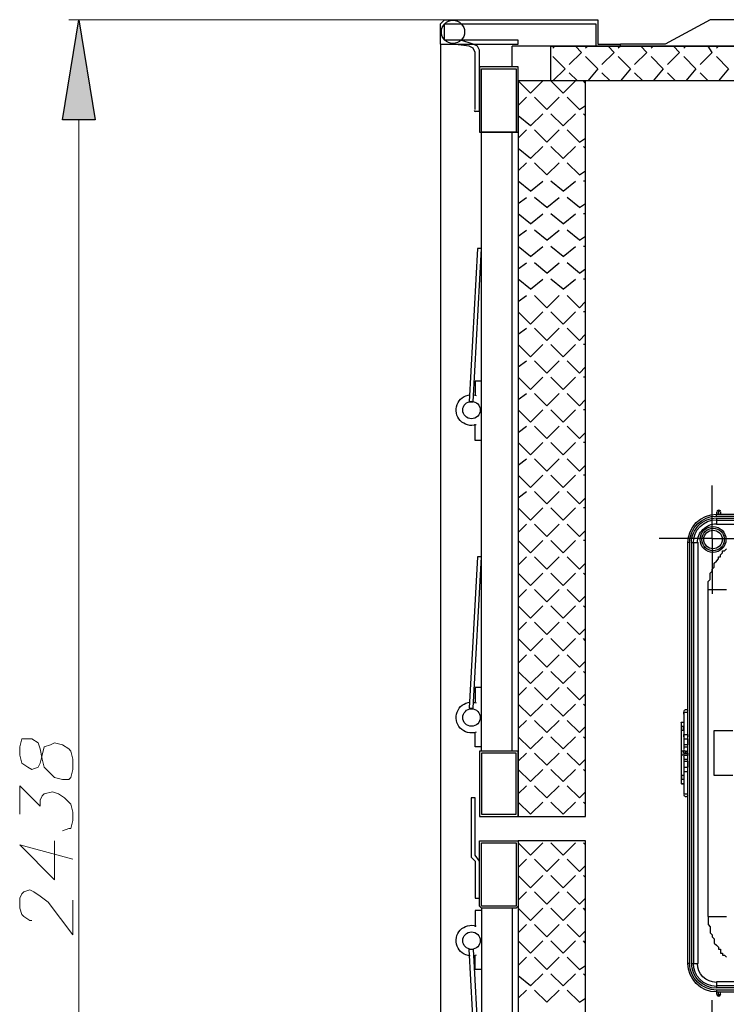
# Model space of a CAD drawing. Header units: millimetres. Extents: x 0 to 1151, y 0 to 297.
# Tile 9 of 93: x 225 to 239, y 135 to 155. Entities that reach past the tile are written whole.
import ezdxf

# ---------------------------------------------------------------- set-up
doc = ezdxf.new("R2010")
doc.units = ezdxf.units.MM
doc.header["$MEASUREMENT"] = 0
doc.layers.get('0').update_dxf_attribs({"linetype": 'CONTINUOUS'})

msp = doc.modelspace()

# ---------------------------------------------------------------- hatches: boundary and pattern name
at = {"true_color": 0x000007}
msp.add_hatch(color=7, dxfattribs=at).paths.add_polyline_path([(226.229, 153.398), (225.552, 153.398), (225.891, 155.473)])

# ---------------------------------------------------------------- linework, layer by layer
at = {"color": 7, "linetype": 'Continuous', "lineweight": 9, "true_color": 0x000007}
for p, q in [((233.511, 155.473), (225.679, 155.473)), ((225.891, 124.019), (225.891, 153.398)), ((224.663, 138.37), (225.764, 138.074))]:
    msp.add_line(p, q, dxfattribs=at)
at = {"color": 7, "linetype": 'Continuous', "lineweight": 25, "true_color": 0x000007}
for p, q in [((399.965, 154.922), (234.865, 154.922)), ((234.865, 154.499), (234.865, 154.922)), ((235.754, 154.922), (235.712, 154.88)), ((236.305, 154.795), (236.178, 154.922)), ((236.432, 154.922), (236.389, 154.88)), ((236.982, 154.795), (236.855, 154.922)), ((237.109, 154.922), (237.067, 154.88)), ((237.109, 154.922), (237.109, 154.965)), ((237.659, 154.795), (237.532, 154.922)), ((237.786, 154.922), (237.744, 154.88)), ((238.337, 154.795), (238.21, 154.922)), ((238.464, 154.922), (238.421, 154.88)), ((239.014, 154.795), (238.929, 154.922)), ((239.141, 154.922), (239.099, 154.88)), ((234.188, 153.568), (234.188, 154.838)), ((235.966, 154.457), (235.712, 154.711)), ((236.305, 154.795), (236.051, 154.541)), ((236.643, 154.457), (236.389, 154.711)), ((236.982, 154.795), (236.728, 154.541)), ((237.321, 154.457), (237.067, 154.711)), ((237.659, 154.795), (237.405, 154.541)), ((237.998, 154.457), (237.744, 154.711)), ((238.337, 154.795), (238.083, 154.541)), ((238.675, 154.457), (238.421, 154.711)), ((239.014, 154.795), (238.76, 154.541)), ((239.353, 154.457), (239.099, 154.711)), ((235.966, 154.457), (235.712, 154.203)), ((236.22, 154.203), (236.051, 154.372)), ((236.643, 154.457), (236.432, 154.203)), ((236.897, 154.203), (236.728, 154.372)), ((237.321, 154.457), (237.109, 154.203)), ((237.575, 154.203), (237.405, 154.372)), ((237.998, 154.457), (237.786, 154.203)), ((238.252, 154.203), (238.083, 154.372)), ((238.675, 154.457), (238.464, 154.203)), ((238.929, 154.203), (238.76, 154.372)), ((239.353, 154.457), (239.141, 154.203)), ((235.246, 153.949), (234.992, 154.203)), ((235.246, 153.949), (235.5, 154.203)), ((235.924, 153.949), (235.67, 154.203)), ((235.924, 153.949), (236.178, 154.203)), ((236.389, 154.16), (236.347, 154.203)), ((234.992, 153.695), (235.162, 153.864)), ((235.585, 153.61), (235.331, 153.864)), ((235.585, 153.61), (235.839, 153.864)), ((236.262, 153.61), (236.008, 153.864)), ((236.262, 153.61), (236.389, 153.695)), ((234.188, 153.568), (234.103, 153.568)), ((235.246, 153.271), (234.992, 153.483)), ((235.246, 153.271), (235.5, 153.525)), ((235.924, 153.271), (235.67, 153.525)), ((235.924, 153.271), (236.178, 153.525)), ((236.389, 153.483), (236.347, 153.525)), ((234.23, 140.317), (234.23, 153.144)), ((234.865, 140.317), (234.865, 153.144)), ((234.992, 153.017), (235.162, 153.187)), ((235.585, 152.933), (235.331, 153.187)), ((235.585, 152.933), (235.839, 153.187)), ((236.262, 152.933), (236.008, 153.187)), ((235.246, 152.594), (235.5, 152.848)), ((235.924, 152.594), (235.67, 152.848)), ((235.924, 152.594), (236.178, 152.848)), ((236.262, 152.933), (236.389, 153.017)), ((236.389, 152.806), (236.347, 152.848)), ((235.246, 152.594), (234.992, 152.806)), ((234.992, 152.34), (235.162, 152.509)), ((235.585, 152.255), (235.331, 152.509)), ((235.585, 152.255), (235.839, 152.509)), ((236.262, 152.255), (236.008, 152.509)), ((236.262, 152.255), (236.389, 152.34)), ((235.246, 151.917), (234.992, 152.128)), ((235.246, 151.917), (235.5, 152.128)), ((235.924, 151.917), (235.67, 152.128)), ((235.924, 151.917), (236.178, 152.128)), ((236.389, 152.128), (236.347, 152.128)), ((234.992, 151.663), (235.162, 151.79)), ((235.585, 151.578), (235.331, 151.79)), ((235.585, 151.578), (235.839, 151.79)), ((236.262, 151.578), (236.008, 151.79)), ((236.262, 151.578), (236.389, 151.663)), ((235.246, 151.239), (234.992, 151.451)), ((235.246, 151.239), (235.5, 151.451)), ((235.924, 151.239), (235.67, 151.451)), ((235.924, 151.239), (236.178, 151.451)), ((236.389, 151.451), (236.347, 151.451)), ((234.992, 150.985), (235.162, 151.112)), ((235.585, 150.901), (235.331, 151.112)), ((235.585, 150.901), (235.839, 151.112)), ((236.262, 150.901), (236.008, 151.112)), ((236.262, 150.901), (236.389, 150.985)), ((235.246, 150.562), (234.992, 150.774)), ((235.246, 150.562), (235.5, 150.774)), ((235.924, 150.562), (235.67, 150.774)), ((235.924, 150.562), (236.178, 150.774)), ((236.389, 150.774), (236.347, 150.774)), ((234.992, 150.308), (235.162, 150.435)), ((235.585, 150.223), (235.331, 150.435)), ((235.585, 150.223), (235.839, 150.435)), ((236.262, 150.223), (236.008, 150.435)), ((236.262, 150.223), (236.389, 150.308)), ((235.246, 149.885), (234.992, 150.096)), ((235.246, 149.885), (235.5, 150.096)), ((235.924, 149.885), (235.67, 150.096)), ((235.924, 149.885), (236.178, 150.096)), ((236.389, 150.096), (236.347, 150.096)), ((234.992, 149.631), (235.162, 149.758)), ((235.585, 149.504), (235.331, 149.758)), ((235.585, 149.504), (235.839, 149.758)), ((236.262, 149.504), (236.008, 149.758)), ((236.262, 149.504), (236.389, 149.631)), ((235.246, 149.165), (234.992, 149.419)), ((235.246, 149.165), (235.5, 149.419)), ((235.924, 149.165), (235.67, 149.419)), ((235.924, 149.165), (236.178, 149.419)), ((236.389, 149.419), (236.347, 149.419)), ((234.992, 148.953), (235.162, 149.08)), ((235.585, 148.826), (235.331, 149.08)), ((235.585, 148.826), (235.839, 149.08)), ((236.262, 148.826), (236.008, 149.08)), ((236.262, 148.826), (236.389, 148.953)), ((235.246, 148.488), (234.992, 148.742)), ((235.246, 148.488), (235.5, 148.742)), ((235.924, 148.488), (235.67, 148.742)), ((235.924, 148.488), (236.178, 148.742)), ((236.389, 148.742), (236.347, 148.742)), ((234.992, 148.276), (235.162, 148.403)), ((235.585, 148.149), (235.331, 148.403)), ((235.585, 148.149), (235.839, 148.403)), ((236.262, 148.149), (236.008, 148.403)), ((236.262, 148.149), (236.389, 148.276)), ((235.246, 147.81), (234.992, 148.064)), ((235.246, 147.81), (235.5, 148.064)), ((235.924, 147.81), (235.67, 148.064)), ((235.924, 147.81), (236.178, 148.064)), ((236.389, 148.064), (236.347, 148.064)), ((234.992, 147.599), (235.162, 147.726)), ((235.585, 147.472), (235.331, 147.726)), ((235.585, 147.472), (235.839, 147.726)), ((236.262, 147.472), (236.008, 147.726)), ((236.262, 147.472), (236.389, 147.599)), ((235.246, 147.133), (234.992, 147.387)), ((235.246, 147.133), (235.5, 147.387)), ((235.924, 147.133), (235.67, 147.387)), ((235.924, 147.133), (236.178, 147.387)), ((236.389, 147.387), (236.347, 147.387)), ((234.992, 146.921), (235.162, 147.048)), ((235.585, 146.794), (235.331, 147.048)), ((235.585, 146.794), (235.839, 147.048)), ((236.262, 146.794), (236.008, 147.048)), ((236.262, 146.794), (236.389, 146.921)), ((235.246, 146.456), (234.992, 146.71)), ((235.246, 146.456), (235.5, 146.71)), ((235.924, 146.456), (235.67, 146.71)), ((235.924, 146.456), (236.178, 146.71)), ((236.389, 146.71), (236.347, 146.71)), ((234.992, 146.244), (235.162, 146.371)), ((235.585, 146.117), (235.331, 146.371)), ((235.585, 146.117), (235.839, 146.371)), ((236.262, 146.117), (236.008, 146.371)), ((236.262, 146.117), (236.389, 146.244)), ((235.246, 145.778), (234.992, 146.032)), ((235.246, 145.778), (235.5, 146.032)), ((235.924, 145.778), (235.67, 146.032)), ((235.924, 145.778), (236.178, 146.032)), ((236.389, 146.032), (236.347, 146.032)), ((234.992, 145.567), (235.162, 145.694)), ((235.585, 145.44), (235.331, 145.694)), ((235.585, 145.44), (235.839, 145.694)), ((236.262, 145.44), (236.008, 145.694)), ((239.014, 144.72), (239.014, 145.821)), ((236.262, 145.44), (236.389, 145.567)), ((235.246, 145.101), (234.992, 145.355)), ((235.246, 145.101), (235.5, 145.355)), ((235.924, 145.101), (235.67, 145.355)), ((235.924, 145.101), (236.178, 145.355)), ((236.389, 145.355), (236.347, 145.355)), ((239.099, 145.27), (239.099, 145.228)), ((239.099, 145.186), (239.099, 145.228)), ((239.099, 145.228), (267.208, 145.228)), ((239.099, 145.186), (267.208, 145.186)), ((239.099, 145.143), (239.099, 145.016)), ((239.099, 145.143), (267.208, 145.143)), ((239.099, 145.101), (267.208, 145.101)), ((239.141, 145.27), (239.141, 145.228)), ((239.141, 145.228), (239.141, 145.27)), ((239.141, 145.27), (239.141, 145.228)), ((239.141, 145.27), (239.141, 145.27)), ((239.183, 145.27), (239.183, 145.228)), ((239.183, 145.27), (239.183, 145.228)), ((234.992, 144.847), (235.162, 145.016)), ((235.585, 144.762), (235.331, 145.016)), ((235.585, 144.762), (235.839, 145.016)), ((236.262, 144.762), (236.008, 145.016)), ((236.262, 144.762), (236.389, 144.889)), ((239.099, 145.016), (267.208, 145.016)), ((235.246, 144.424), (234.992, 144.678)), ((235.246, 144.424), (235.5, 144.678)), ((235.924, 144.424), (235.67, 144.678)), ((235.924, 144.424), (236.178, 144.678)), ((236.389, 144.678), (236.347, 144.678)), ((239.014, 144.72), (237.913, 144.72)), ((239.014, 144.72), (239.014, 143.577)), ((239.014, 144.72), (240.115, 144.72)), ((238.506, 135.915), (238.506, 144.635)), ((238.548, 144.635), (238.506, 144.635)), ((238.548, 135.915), (238.548, 144.635)), ((238.591, 135.915), (238.591, 144.635)), ((238.591, 144.635), (238.718, 144.635)), ((238.633, 135.915), (238.633, 144.635)), ((238.718, 135.915), (238.718, 144.635)), ((234.992, 144.17), (235.162, 144.339)), ((235.585, 144.085), (235.331, 144.339)), ((235.585, 144.085), (235.839, 144.339)), ((236.262, 144.085), (236.008, 144.339)), ((236.262, 144.085), (236.389, 144.212)), ((235.246, 143.746), (234.992, 144)), ((235.246, 143.746), (235.5, 144)), ((235.924, 143.746), (235.67, 144)), ((235.924, 143.746), (236.178, 144)), ((236.389, 143.958), (236.347, 144)), ((234.992, 143.492), (235.162, 143.662)), ((235.585, 143.408), (235.331, 143.662)), ((235.585, 143.408), (235.839, 143.662)), ((236.262, 143.408), (236.008, 143.662)), ((238.929, 136.888), (238.929, 143.662)), ((238.929, 143.662), (239.31, 143.662)), ((236.262, 143.408), (236.389, 143.535)), ((235.246, 143.069), (234.992, 143.323)), ((235.246, 143.069), (235.5, 143.323)), ((235.924, 143.069), (235.67, 143.323)), ((235.924, 143.069), (236.178, 143.323)), ((236.389, 143.281), (236.347, 143.323)), ((234.992, 142.815), (235.162, 142.984)), ((235.585, 142.73), (235.331, 142.984)), ((235.585, 142.73), (235.839, 142.984)), ((236.262, 142.73), (236.008, 142.984)), ((236.262, 142.73), (236.389, 142.857)), ((235.246, 142.392), (234.992, 142.646)), ((235.246, 142.392), (235.5, 142.646)), ((235.924, 142.392), (235.67, 142.646)), ((235.924, 142.392), (236.178, 142.646)), ((236.389, 142.603), (236.347, 142.646)), ((234.992, 142.138), (235.162, 142.307)), ((235.585, 142.053), (235.331, 142.307)), ((235.585, 142.053), (235.839, 142.307)), ((236.262, 142.053), (236.008, 142.307)), ((236.262, 142.053), (236.389, 142.18)), ((235.246, 141.714), (234.992, 141.968)), ((235.246, 141.714), (235.5, 141.968)), ((235.924, 141.714), (235.67, 141.968)), ((235.924, 141.714), (236.178, 141.968)), ((236.389, 141.926), (236.347, 141.968)), ((234.992, 141.46), (235.162, 141.63)), ((235.585, 141.376), (235.331, 141.63)), ((235.585, 141.376), (235.839, 141.63)), ((236.262, 141.376), (236.008, 141.63)), ((236.262, 141.376), (236.389, 141.503)), ((235.246, 141.037), (234.992, 141.291)), ((235.246, 141.037), (235.5, 141.291)), ((235.924, 141.037), (235.67, 141.291)), ((235.924, 141.037), (236.178, 141.291)), ((236.389, 141.249), (236.347, 141.291)), ((238.421, 141.122), (238.421, 140.571)), ((238.464, 141.122), (238.506, 141.122)), ((234.992, 140.783), (235.162, 140.952)), ((235.585, 140.698), (235.331, 140.952)), ((235.585, 140.698), (235.839, 140.952)), ((236.262, 140.698), (236.008, 140.952)), ((236.262, 140.698), (236.389, 140.825)), ((238.379, 139.64), (238.379, 140.91)), ((238.421, 140.91), (238.379, 140.91)), ((238.421, 140.91), (238.379, 140.91)), ((238.421, 140.825), (238.379, 140.825)), ((238.421, 140.825), (238.379, 140.825)), ((238.421, 140.741), (238.421, 140.825)), ((238.421, 140.825), (238.421, 140.825)), ((235.246, 140.36), (234.992, 140.614)), ((235.246, 140.36), (235.5, 140.614)), ((235.924, 140.36), (235.67, 140.614)), ((235.924, 140.36), (236.178, 140.614)), ((236.389, 140.571), (236.347, 140.614)), ((238.421, 140.741), (238.379, 140.741)), ((238.421, 140.741), (238.379, 140.741)), ((238.421, 140.741), (238.421, 140.741)), ((239.056, 139.809), (239.056, 140.741)), ((239.056, 140.741), (239.437, 140.741)), ((238.421, 140.571), (238.421, 140.444)), ((238.421, 140.571), (238.506, 140.571)), ((238.421, 140.444), (238.421, 140.36)), ((238.506, 140.444), (238.421, 140.444)), ((238.421, 140.402), (238.506, 140.402)), ((238.506, 140.571), (238.506, 140.444)), ((238.506, 140.529), (238.506, 140.444)), ((238.506, 140.529), (238.506, 140.529)), ((238.506, 140.444), (238.506, 140.444)), ((234.992, 140.106), (235.162, 140.275)), ((235.585, 140.021), (235.331, 140.275)), ((235.585, 140.021), (235.839, 140.275)), ((236.262, 140.021), (236.008, 140.275)), ((238.379, 140.233), (238.379, 140.317)), ((238.379, 140.317), (238.379, 140.233)), ((238.421, 140.317), (238.379, 140.317)), ((238.421, 140.317), (238.379, 140.317)), ((238.421, 140.233), (238.379, 140.233)), ((238.421, 140.233), (238.379, 140.233)), ((238.421, 140.317), (238.421, 140.233)), ((238.421, 140.317), (238.421, 140.275)), ((238.421, 140.317), (238.421, 140.317)), ((238.421, 140.317), (238.421, 140.317)), ((238.421, 140.317), (238.421, 140.317)), ((238.421, 140.317), (238.421, 140.275)), ((238.421, 140.317), (238.421, 140.317)), ((238.421, 140.317), (238.421, 140.317)), ((238.421, 140.317), (238.421, 140.317)), ((238.421, 140.275), (238.421, 140.317)), ((238.421, 140.275), (238.506, 140.275)), ((238.421, 140.233), (238.421, 140.233)), ((238.421, 140.233), (238.506, 140.233)), ((238.421, 140.233), (238.421, 140.233)), ((238.421, 140.233), (238.421, 140.233)), ((238.421, 140.233), (238.421, 140.233)), ((238.421, 140.233), (238.421, 140.233)), ((238.421, 140.233), (238.421, 140.233)), ((238.421, 140.233), (238.421, 140.233)), ((238.421, 140.233), (238.421, 140.233)), ((238.421, 140.19), (238.421, 140.106)), ((238.464, 140.275), (238.464, 140.317)), ((238.464, 140.317), (238.464, 140.275)), ((238.464, 140.317), (238.464, 140.317)), ((238.464, 140.233), (238.464, 140.233)), ((238.464, 140.233), (238.464, 140.233)), ((238.464, 140.233), (238.464, 140.233)), ((238.506, 140.275), (238.506, 140.233)), ((236.262, 140.021), (236.389, 140.148)), ((238.421, 140.148), (238.506, 140.148)), ((238.421, 140.106), (238.421, 139.979)), ((238.421, 140.106), (238.506, 140.106)), ((238.421, 139.979), (238.421, 139.428)), ((238.421, 139.979), (238.506, 139.979)), ((238.506, 140.106), (238.506, 139.979)), ((238.506, 140.106), (238.506, 140.021)), ((238.506, 140.106), (238.506, 140.106)), ((238.506, 140.021), (238.506, 140.021)), ((235.246, 139.682), (234.992, 139.936)), ((235.246, 139.682), (235.5, 139.936)), ((235.924, 139.682), (235.67, 139.936)), ((235.924, 139.682), (236.178, 139.936)), ((236.389, 139.894), (236.347, 139.936)), ((238.379, 139.725), (238.379, 139.809)), ((238.379, 139.809), (238.379, 139.725)), ((238.421, 139.809), (238.379, 139.809)), ((238.421, 139.809), (238.379, 139.809)), ((238.421, 139.809), (238.421, 139.725)), ((238.421, 139.809), (238.421, 139.809)), ((238.464, 139.894), (238.506, 139.894)), ((239.437, 139.809), (239.056, 139.809)), ((234.992, 139.428), (235.162, 139.598)), ((235.585, 139.344), (235.331, 139.598)), ((235.585, 139.344), (235.839, 139.598)), ((236.262, 139.344), (236.008, 139.598)), ((238.421, 139.725), (238.379, 139.725)), ((238.421, 139.725), (238.379, 139.725)), ((238.379, 139.64), (238.421, 139.64)), ((238.421, 139.64), (238.379, 139.64)), ((238.421, 139.725), (238.421, 139.725)), ((236.262, 139.344), (236.389, 139.471)), ((238.464, 139.428), (238.506, 139.428)), ((235.246, 139.005), (234.992, 139.259)), ((235.246, 139.005), (235.5, 139.259)), ((235.924, 139.005), (235.67, 139.259)), ((235.924, 139.005), (236.178, 139.259)), ((236.389, 139.217), (236.347, 139.259)), ((235.246, 138.158), (234.992, 138.412)), ((235.246, 138.158), (235.5, 138.412)), ((235.924, 138.158), (235.67, 138.412)), ((235.924, 138.158), (236.178, 138.412)), ((236.389, 138.37), (236.347, 138.412)), ((234.992, 137.904), (235.162, 138.074)), ((235.585, 137.82), (235.331, 138.074)), ((235.585, 137.82), (235.839, 138.074)), ((236.262, 137.82), (236.008, 138.074)), ((236.262, 137.82), (236.389, 137.947)), ((235.246, 137.481), (234.992, 137.735)), ((235.246, 137.481), (235.5, 137.735)), ((235.924, 137.481), (235.67, 137.735)), ((235.924, 137.481), (236.178, 137.735)), ((236.389, 137.693), (236.347, 137.735)), ((234.992, 137.227), (235.162, 137.396)), ((235.585, 137.142), (235.331, 137.396)), ((235.585, 137.142), (235.839, 137.396)), ((236.262, 137.142), (236.008, 137.396)), ((236.262, 137.142), (236.389, 137.269)), ((234.23, 137.058), (234.23, 124.231)), ((234.865, 137.058), (234.865, 124.273)), ((235.246, 136.804), (234.992, 137.058)), ((235.246, 136.804), (235.5, 137.058)), ((235.924, 136.804), (235.67, 137.058)), ((235.924, 136.804), (236.178, 137.058)), ((236.389, 137.015), (236.347, 137.058)), ((234.992, 136.55), (235.162, 136.719)), ((235.585, 136.465), (235.331, 136.719)), ((235.585, 136.465), (235.839, 136.719)), ((236.262, 136.465), (236.008, 136.719)), ((238.929, 136.888), (239.31, 136.888)), ((236.262, 136.465), (236.389, 136.592)), ((235.246, 136.126), (234.992, 136.38)), ((235.246, 136.126), (235.5, 136.38)), ((235.924, 136.126), (235.67, 136.38)), ((235.924, 136.126), (236.178, 136.38)), ((236.389, 136.338), (236.347, 136.38)), ((234.992, 135.872), (235.162, 136.042)), ((235.585, 135.788), (235.331, 136.042)), ((235.585, 135.788), (235.839, 136.042)), ((236.262, 135.788), (236.008, 136.042)), ((238.548, 135.915), (238.506, 135.915)), ((238.591, 135.915), (238.718, 135.915)), ((235.246, 135.449), (235.5, 135.703)), ((235.924, 135.449), (235.67, 135.703)), ((235.924, 135.449), (236.178, 135.703)), ((236.262, 135.788), (236.389, 135.872)), ((236.389, 135.661), (236.347, 135.703)), ((235.246, 135.449), (234.992, 135.661)), ((239.099, 135.534), (239.099, 135.407)), ((267.208, 135.534), (239.099, 135.534)), ((234.992, 135.195), (235.162, 135.364)), ((235.585, 135.11), (235.331, 135.364)), ((235.585, 135.11), (235.839, 135.364)), ((236.262, 135.11), (236.008, 135.364)), ((267.208, 135.449), (239.099, 135.449)), ((267.208, 135.407), (239.099, 135.407)), ((267.208, 135.364), (239.099, 135.364)), ((267.208, 135.322), (239.099, 135.322)), ((239.141, 135.28), (239.141, 135.322)), ((239.141, 135.28), (239.141, 135.322)), ((239.141, 135.28), (239.141, 135.322)), ((239.183, 135.28), (239.183, 135.322)), ((239.183, 135.28), (239.183, 135.322)), ((236.262, 135.11), (236.389, 135.195)), ((239.014, 134.052), (239.014, 135.153)), ((239.141, 135.28), (239.141, 135.28))]:
    msp.add_line(p, q, dxfattribs=at)
at = {"color": 7, "linetype": 'Continuous', "lineweight": -2, "true_color": 0x000007}
msp.add_lwpolyline([(226.229, 153.398), (225.552, 153.398), (225.891, 155.473)], close=True, dxfattribs=at)
at = {"color": 7, "linetype": 'Continuous', "lineweight": 25, "true_color": 0x000007}
for points in [[(233.384, 154.965), (233.384, 155.388), (233.426, 155.43), (233.468, 155.473), (236.643, 155.473), (236.643, 154.965), (237.109, 154.965)], [(234.992, 155.049), (233.468, 155.049), (233.468, 155.388), (236.601, 155.388), (236.601, 154.922), (237.109, 154.922)], [(243.798, 155.473), (242.824, 155.473), (241.893, 154.965), (240.919, 154.965), (239.988, 155.473), (238.972, 155.473), (238.04, 154.965), (237.109, 154.965)], [(233.384, 154.965), (234.992, 154.965), (234.992, 155.049)], [(233.384, 154.965), (233.384, 122.41), (234.992, 122.41), (234.992, 122.368)], [(234.103, 153.61), (234.103, 154.795), (234.061, 154.88), (233.976, 154.922), (233.638, 154.965)], [(234.188, 153.568), (234.188, 154.838), (234.146, 154.922), (234.061, 154.965), (233.807, 155.049)], [(234.23, 147.98), (234.103, 147.98), (234.103, 147.683)], [(234.23, 146.752), (234.103, 146.752), (234.103, 147.091)], [(238.929, 143.662), (238.929, 143.704), (238.929, 143.746), (238.929, 143.789), (238.929, 143.831), (238.972, 143.873), (238.972, 143.916), (238.972, 143.958), (238.972, 144), (239.014, 144.043), (239.014, 144.085), (239.056, 144.127), (239.056, 144.17), (239.056, 144.212), (239.099, 144.254), (239.141, 144.297), (239.141, 144.339), (239.183, 144.339), (239.183, 144.381), (239.226, 144.424), (239.226, 144.466), (239.268, 144.466), (239.31, 144.508)], [(234.23, 141.63), (234.103, 141.63), (234.103, 141.333)], [(238.421, 141.079), (238.421, 141.122), (238.464, 141.122)], [(234.23, 140.402), (234.103, 140.402), (234.103, 140.698)], [(238.421, 140.614), (238.421, 140.656), (238.464, 140.656)], [(238.464, 140.656), (238.506, 140.656), (238.506, 140.614)], [(238.421, 139.936), (238.421, 139.894), (238.464, 139.894)], [(238.421, 139.471), (238.421, 139.428), (238.464, 139.428)], [(234.188, 138.031), (234.103, 138.158), (234.103, 138.201), (234.103, 139.344), (234.019, 139.344), (234.019, 138.158), (234.019, 138.116), (234.103, 138.031), (234.103, 137.269)], [(234.103, 137.269), (234.188, 137.269), (234.188, 138.243)], [(234.23, 137.015), (234.103, 137.015), (234.103, 136.677)], [(238.929, 136.888), (238.929, 136.846), (238.929, 136.804), (238.929, 136.761), (238.929, 136.719), (238.972, 136.677), (238.972, 136.634), (238.972, 136.592), (238.972, 136.55), (239.014, 136.507), (239.014, 136.465), (239.056, 136.423), (239.056, 136.38), (239.056, 136.338), (239.099, 136.296), (239.141, 136.253), (239.141, 136.211), (239.183, 136.211), (239.183, 136.169), (239.183, 136.126), (239.226, 136.126), (239.226, 136.084), (239.268, 136.084), (239.31, 136.042)], [(234.23, 135.788), (234.103, 135.788), (234.103, 136.084)], [(239.099, 135.364), (239.099, 135.322), (239.099, 135.28)]]:
    msp.add_lwpolyline(points, dxfattribs=at)
for points in [[(235.67, 154.922), (272.754, 154.922), (272.754, 154.203), (235.67, 154.203)], [(234.23, 153.144), (234.95, 153.144), (234.992, 153.144), (234.992, 154.457), (234.992, 154.499), (234.95, 154.499), (234.23, 154.499), (234.188, 154.499), (234.188, 154.457), (234.188, 153.144), (234.23, 153.144), (234.23, 154.457), (234.95, 154.457), (234.95, 153.144)], [(236.389, 154.203), (234.992, 154.203), (234.992, 138.963), (236.389, 138.963)], [(234.061, 147.556), (234.23, 150.731), (234.146, 150.731), (233.976, 147.556)], [(234.061, 141.206), (234.23, 144.339), (234.146, 144.339), (233.976, 141.206)], [(238.379, 140.741), (238.379, 140.825)], [(234.23, 138.963), (234.95, 138.963), (234.992, 138.963), (234.992, 139.005), (234.992, 140.275), (234.992, 140.317), (234.95, 140.317), (234.23, 140.317), (234.188, 140.317), (234.188, 140.275), (234.188, 139.005), (234.188, 138.963)], [(234.23, 139.005), (234.95, 139.005), (234.95, 140.275), (234.23, 140.275)], [(234.23, 138.455), (234.95, 138.455), (234.992, 138.455), (234.992, 138.412), (234.992, 137.1), (234.95, 137.058), (234.23, 137.058), (234.188, 137.1), (234.188, 138.412), (234.188, 138.455)], [(234.23, 138.412), (234.95, 138.412), (234.95, 137.1), (234.23, 137.1)], [(236.389, 138.455), (234.992, 138.455), (234.992, 123.172), (236.389, 123.172)], [(234.061, 136.211), (234.23, 133.036), (234.146, 133.036), (233.976, 136.211)]]:
    msp.add_lwpolyline(points, close=True, dxfattribs=at)
at = {"color": 7, "linetype": 'Continuous', "lineweight": 9, "true_color": 0x000007}
msp.add_lwpolyline([(224.663, 140.233), (224.705, 140.063), (224.832, 139.979), (224.917, 139.936), (225.044, 139.979), (225.086, 140.063), (225.129, 140.233), (225.171, 140.402), (225.298, 140.444), (225.383, 140.487), (225.552, 140.444), (225.679, 140.36), (225.721, 140.317), (225.764, 140.148), (225.764, 139.936), (225.721, 139.767), (225.679, 139.725), (225.552, 139.725), (225.383, 139.767), (225.298, 139.852), (225.171, 139.979), (225.129, 140.148), (225.086, 140.36), (225.044, 140.487), (224.917, 140.571), (224.832, 140.571), (224.705, 140.571), (224.663, 140.402)], close=True, dxfattribs=at)
for points in [[(224.663, 139.005), (224.663, 139.598), (225.086, 139.174), (225.086, 139.301), (225.129, 139.386), (225.171, 139.428), (225.34, 139.471), (225.467, 139.428), (225.594, 139.344), (225.721, 139.217), (225.764, 139.047), (225.764, 138.878), (225.721, 138.709), (225.679, 138.709), (225.552, 138.666)], [(224.663, 138.37), (225.383, 137.65), (225.383, 138.455)], [(224.917, 136.804), (224.875, 136.804), (224.748, 136.888), (224.705, 136.931), (224.663, 137.058), (224.663, 137.269), (224.705, 137.354), (224.748, 137.396), (224.875, 137.439), (224.959, 137.396), (225.086, 137.312), (225.256, 137.185), (225.764, 136.507), (225.764, 137.227)]]:
    msp.add_lwpolyline(points, dxfattribs=at)
at = {"color": 7, "linetype": 'Continuous', "lineweight": 25, "true_color": 0x000007}
for points in [[(233.4, 155.22), (233.4, 155.352), (233.509, 155.461), (233.641, 155.461)], [(233.641, 155.461), (233.773, 155.461), (233.882, 155.352), (233.882, 155.22)], [(233.641, 154.98), (233.509, 154.98), (233.4, 155.088), (233.4, 155.22)], [(233.882, 155.22), (233.882, 155.088), (233.773, 154.98), (233.641, 154.98)], [(234.118, 153.562), (234.102, 153.562), (234.089, 153.575), (234.088, 153.591)], [(233.727, 147.496), (233.771, 147.61), (233.876, 147.69), (233.998, 147.7)], [(233.844, 147.383), (233.844, 147.482), (233.926, 147.564), (234.025, 147.564)], [(234.025, 147.564), (234.124, 147.564), (234.206, 147.482), (234.206, 147.383)], [(234.079, 147.697), (234.093, 147.694), (234.107, 147.691), (234.121, 147.687)], [(233.793, 147.164), (233.709, 147.253), (233.684, 147.382), (233.727, 147.496)], [(234.025, 147.201), (233.926, 147.201), (233.844, 147.283), (233.844, 147.383)], [(234.206, 147.383), (234.206, 147.283), (234.124, 147.201), (234.025, 147.201)], [(234.121, 147.079), (234.004, 147.042), (233.877, 147.075), (233.793, 147.164)], [(239.113, 145.28), (239.113, 145.299), (239.129, 145.315), (239.148, 145.315)], [(239.127, 145.28), (239.127, 145.291), (239.137, 145.301), (239.148, 145.301)], [(239.141, 145.28), (239.141, 145.284), (239.145, 145.287), (239.148, 145.287)], [(239.148, 145.315), (239.167, 145.315), (239.183, 145.299), (239.183, 145.28)], [(239.148, 145.301), (239.16, 145.301), (239.169, 145.291), (239.169, 145.28)], [(239.148, 145.287), (239.152, 145.287), (239.155, 145.284), (239.155, 145.28)], [(238.507, 144.631), (238.507, 144.956), (238.774, 145.224), (239.1, 145.224)], [(238.545, 144.631), (238.545, 144.935), (238.795, 145.186), (239.1, 145.186)], [(238.622, 144.631), (238.622, 144.893), (238.837, 145.109), (239.1, 145.109)], [(238.734, 144.996), (238.831, 145.093), (238.963, 145.147), (239.1, 145.147)], [(238.583, 144.631), (238.583, 144.768), (238.638, 144.899), (238.734, 144.996)], [(238.705, 144.631), (238.705, 144.736), (238.747, 144.836), (238.821, 144.91)], [(238.761, 144.701), (238.761, 144.848), (238.882, 144.97), (239.03, 144.97)], [(238.796, 144.701), (238.796, 144.829), (238.902, 144.935), (239.03, 144.935)], [(238.821, 144.91), (238.895, 144.984), (238.995, 145.025), (239.1, 145.025)], [(238.838, 144.701), (238.838, 144.806), (238.925, 144.893), (239.03, 144.893)], [(239.03, 144.97), (239.177, 144.97), (239.298, 144.848), (239.298, 144.701)], [(239.03, 144.935), (239.158, 144.935), (239.263, 144.829), (239.263, 144.701)], [(239.03, 144.893), (239.135, 144.893), (239.222, 144.806), (239.222, 144.701)], [(239.03, 144.432), (238.882, 144.432), (238.761, 144.554), (238.761, 144.701)], [(239.03, 144.467), (238.902, 144.467), (238.796, 144.573), (238.796, 144.701)], [(239.03, 144.509), (238.925, 144.509), (238.838, 144.596), (238.838, 144.701)], [(239.298, 144.701), (239.298, 144.554), (239.177, 144.432), (239.03, 144.432)], [(239.263, 144.701), (239.263, 144.573), (239.158, 144.467), (239.03, 144.467)], [(239.222, 144.701), (239.222, 144.596), (239.135, 144.509), (239.03, 144.509)], [(233.727, 141.125), (233.771, 141.239), (233.876, 141.318), (233.998, 141.328)], [(234.079, 141.325), (234.093, 141.322), (234.107, 141.319), (234.121, 141.315)], [(233.793, 140.792), (233.709, 140.881), (233.684, 141.011), (233.727, 141.125)], [(233.844, 141.011), (233.844, 141.11), (233.926, 141.192), (234.025, 141.192)], [(234.025, 140.83), (233.926, 140.83), (233.844, 140.912), (233.844, 141.011)], [(234.025, 141.192), (234.124, 141.192), (234.206, 141.11), (234.206, 141.011)], [(234.206, 141.011), (234.206, 140.912), (234.124, 140.83), (234.025, 140.83)], [(238.426, 141.139), (238.426, 141.159), (238.44, 141.177), (238.46, 141.18)], [(238.46, 141.18), (238.48, 141.184), (238.5, 141.173), (238.507, 141.153)], [(234.121, 140.707), (234.004, 140.67), (233.877, 140.704), (233.793, 140.792)], [(238.37, 140.902), (238.37, 140.906), (238.371, 140.909), (238.374, 140.912)], [(238.374, 140.912), (238.376, 140.915), (238.38, 140.916), (238.384, 140.916)], [(238.436, 140.323), (238.429, 140.331), (238.426, 140.341), (238.426, 140.351)], [(238.426, 140.197), (238.426, 140.208), (238.429, 140.218), (238.436, 140.225)], [(238.438, 140.228), (238.449, 140.237), (238.463, 140.241), (238.477, 140.238)], [(238.477, 140.31), (238.463, 140.307), (238.449, 140.311), (238.439, 140.321)], [(238.507, 140.337), (238.502, 140.323), (238.491, 140.313), (238.477, 140.31)], [(238.477, 140.238), (238.491, 140.235), (238.502, 140.225), (238.507, 140.212)], [(238.384, 139.632), (238.376, 139.632), (238.37, 139.639), (238.37, 139.646)], [(238.46, 139.368), (238.44, 139.371), (238.426, 139.389), (238.426, 139.409)], [(238.507, 139.395), (238.5, 139.376), (238.48, 139.364), (238.46, 139.368)], [(233.793, 136.607), (233.877, 136.695), (234.004, 136.729), (234.121, 136.692)], [(233.727, 136.274), (233.684, 136.388), (233.709, 136.518), (233.793, 136.607)], [(233.844, 136.388), (233.844, 136.487), (233.926, 136.569), (234.025, 136.569)], [(234.025, 136.569), (234.124, 136.569), (234.206, 136.487), (234.206, 136.388)], [(234.025, 136.207), (233.926, 136.207), (233.844, 136.289), (233.844, 136.388)], [(234.206, 136.388), (234.206, 136.289), (234.124, 136.207), (234.025, 136.207)], [(233.998, 136.071), (233.876, 136.081), (233.771, 136.16), (233.727, 136.274)], [(234.121, 136.084), (234.107, 136.08), (234.093, 136.077), (234.079, 136.074)], [(239.1, 135.324), (238.774, 135.324), (238.507, 135.592), (238.507, 135.917)], [(239.1, 135.363), (238.795, 135.363), (238.545, 135.613), (238.545, 135.917)], [(239.1, 135.401), (238.816, 135.401), (238.583, 135.634), (238.583, 135.917)], [(239.1, 135.439), (238.837, 135.439), (238.622, 135.655), (238.622, 135.917)], [(239.1, 135.523), (238.883, 135.523), (238.705, 135.701), (238.705, 135.917)], [(239.148, 135.233), (239.129, 135.233), (239.113, 135.249), (239.113, 135.268)], [(239.148, 135.247), (239.137, 135.247), (239.127, 135.257), (239.127, 135.268)], [(239.148, 135.261), (239.145, 135.261), (239.141, 135.265), (239.141, 135.268)], [(239.183, 135.268), (239.183, 135.249), (239.167, 135.233), (239.148, 135.233)], [(239.169, 135.268), (239.169, 135.257), (239.16, 135.247), (239.148, 135.247)], [(239.155, 135.268), (239.155, 135.265), (239.152, 135.261), (239.148, 135.261)]]:
    msp.add_open_spline(points, degree=3, dxfattribs=at)

doc.saveas('drawing.dxf')
